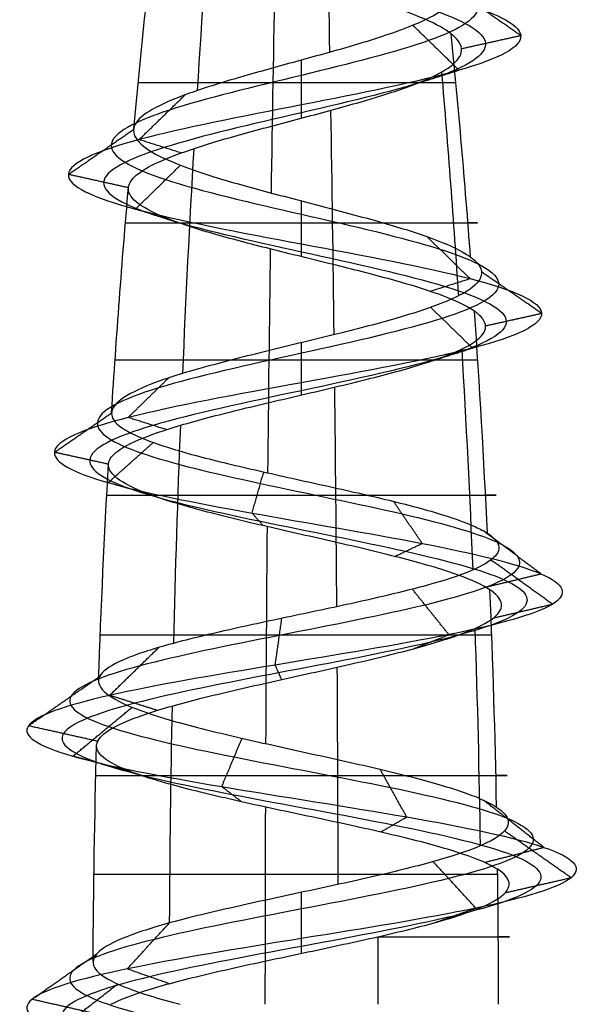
# Model space of a CAD drawing. Header units: millimetres. Extents: x -372 to 378, y -113 to 121.
# Tile 40 of 65: x 134 to 140, y 99 to 110. Entities that reach past the tile are written whole.
import ezdxf

# ---------------------------------------------------------------- set-up
doc = ezdxf.new("R2010")
doc.units = ezdxf.units.MM
doc.layers.add('Screw', color=7, linetype='Continuous', true_color=0xffffff)

msp = doc.modelspace()

# ---------------------------------------------------------------- linework, layer by layer
at = {"layer": 'Screw', "color": 7, "true_color": 0xffffff, "extrusion": (-0.984564, 2.53553e-13, -0.175023)}
for start, end in [(262.86319, 264.21696), (264.57026, 265.9361), (266.25486, 267.5883), (267.95542, 269.27354)]:
    msp.add_arc((-99.378, 1069.268, -310.934), 104.311, start, end, dxfattribs=at)
at = {"layer": 'Screw', "color": 7, "true_color": 0xffffff, "extrusion": (-0.772512, 2.53553e-13, 0.635)}
for start, end in [(263.10315, 264.44953), (264.80338, 266.17132), (266.48641, 267.81005), (268.19077, 269.50675)]:
    msp.add_arc((-99.378, 966.63, 533.574), 104.311, start, end, dxfattribs=at)
at = {"layer": 'Screw', "color": 7, "true_color": 0xffffff, "extrusion": (0.018848, 7.92053e-15, -0.999822)}
msp.add_arc((99.378, 257.803, -1003.991), 104.311, 275.31878, 276.65673, dxfattribs=at)
at = {"layer": 'Screw', "color": 7, "true_color": 0xffffff, "extrusion": (0.984564, -2.53553e-13, 0.175023)}
for start, end in [(83.72372, 85.07324), (85.41427, 86.77492), (87.10163, 88.41883), (88.80357, 90)]:
    msp.add_arc((99.378, 865.249, 310.934), 104.311, start, end, dxfattribs=at)
at = {"layer": 'Screw', "color": 7, "true_color": 0xffffff, "extrusion": (-0.326888, -8.72531e-14, 0.945063)}
msp.add_arc((-99.378, 356.409, 906.709), 104.311, 94.53679, 95.89562, dxfattribs=at)
at = {"layer": 'Screw', "color": 7, "true_color": 0xffffff, "extrusion": (-0.506335, 2.53553e-13, -0.862337)}
for start, end in [(264.33726, 265.70006), (266.02345, 267.36559), (267.7204, 269.03965)]:
    msp.add_arc((-99.378, 493.758, -937.445), 104.311, start, end, dxfattribs=at)
at = {"layer": 'Screw', "color": 7, "true_color": 0xffffff, "extrusion": (0, -1, 0)}
for centre, radius, start, end in [((136.842, 1006.749, -109.551), 1.804, 19.08, 181.08), ((136.842, 1006.749, -108.007), 1.943, 181.08, 19.08), ((136.842, 1006.749, -106.492), 2.058, 19.08, 181.08), ((136.842, 1006.749, -104.998), 2.15, 181.08, 19.08), ((136.842, 1006.749, -103.453), 2.221, 19.08, 181.08), ((136.842, 1006.749, -101.904), 2.27, 181.08, 19.08), ((136.842, 1006.749, -100.811), 2.291, 19.08, 181.08), ((136.842, 1006.749, -100.124), 2.298, 291.4094, 19.08)]:
    msp.add_arc(centre, radius, start, end, dxfattribs=at)
at = {"layer": 'Screw', "color": 7, "true_color": 0xffffff, "extrusion": (0.018848, 7.91966e-15, -0.999822)}
msp.add_arc((99.378, 257.803, -1003.991), 104.311, 273.59401, 274.96333, dxfattribs=at)
at = {"layer": 'Screw', "color": 7, "true_color": 0xffffff, "extrusion": (-0.326888, -8.72462e-14, 0.945063)}
msp.add_arc((-99.378, 356.409, 906.709), 104.311, 92.85813, 94.20781, dxfattribs=at)
at = {"layer": 'Screw', "color": 7, "true_color": 0xffffff, "extrusion": (0.018848, 7.92021e-15, -0.999822)}
msp.add_arc((99.378, 257.803, -1003.991), 104.311, 271.96827, 273.2819, dxfattribs=at)
at = {"layer": 'Screw', "color": 7, "true_color": 0xffffff, "extrusion": (-0.326888, -8.7247e-14, 0.945063)}
msp.add_arc((-99.378, 356.409, 906.709), 104.311, 91.19538, 92.51438, dxfattribs=at)
at = {"layer": 'Screw', "color": 7, "true_color": 0xffffff, "extrusion": (0.018848, 7.91984e-15, -0.999822)}
msp.add_arc((99.378, 257.803, -1003.991), 104.311, 270.26021, 271.57383, dxfattribs=at)
at = {"layer": 'Screw', "color": 7, "true_color": 0xffffff, "extrusion": (-0.326888, -8.72488e-14, 0.945063)}
msp.add_arc((-99.378, 356.409, 906.709), 104.311, 90, 90.81872, dxfattribs=at)
at = {"layer": 'Screw', "color": 7, "true_color": 0xffffff, "extrusion": (-0.930504, 2.53553e-13, -0.366281)}
msp.add_arc((-99.378, 988.671, -496.085), 104.311, 269.59028, 270, dxfattribs=at)
at = {"layer": 'Screw', "color": 7, "true_color": 0xffffff}
for points, knots in [([(135.343, 114.677, 1006.749), (135.327, 114.549, 1007.142), (135.442, 114.422, 1007.559), (135.987, 114.166, 1008.195), (136.399, 114.038, 1008.408), (137.285, 113.782, 1008.472), (137.752, 113.655, 1008.321), (138.459, 113.399, 1007.704), (138.693, 113.271, 1007.242), (138.757, 113.015, 1006.256), (138.585, 112.888, 1005.739), (137.898, 112.632, 1004.961), (137.385, 112.504, 1004.707), (136.299, 112.248, 1004.643), (135.732, 112.121, 1004.835), (134.883, 111.865, 1005.594), (134.598, 111.737, 1006.156), (134.554, 111.481, 1007.342), (134.795, 111.354, 1007.943), (135.63, 111.098, 1008.814), (136.229, 110.97, 1009.079), (137.456, 110.714, 1009.105), (138.076, 110.587, 1008.865), (138.976, 110.331, 1008.001), (139.249, 110.203, 1007.383), (139.274, 109.947, 1006.116), (139.026, 109.82, 1005.475), (138.134, 109.564, 1004.547), (137.496, 109.436, 1004.266), (136.189, 109.18, 1004.24), (135.528, 109.053, 1004.497), (134.572, 108.797, 1005.417), (134.279, 108.669, 1006.076), (134.26, 108.413, 1007.423), (134.534, 108.286, 1008.098), (135.485, 108.03, 1009.066), (136.159, 107.902, 1009.354), (137.526, 107.646, 1009.367), (138.211, 107.519, 1009.092), (139.194, 107.263, 1008.127), (139.485, 107.135, 1007.443), (139.498, 106.88, 1006.055), (139.219, 106.752, 1005.361), (138.24, 106.496, 1004.363), (137.546, 106.368, 1004.068), (136.138, 106.113, 1004.055), (135.434, 105.985, 1004.338), (134.422, 105.729, 1005.332), (134.125, 105.601, 1006.035), (134.107, 105.362, 1007.374), (134.316, 105.25, 1008.004), (135.101, 105.026, 1008.996), (135.672, 104.914, 1009.353), (136.923, 104.69, 1009.625), (137.598, 104.579, 1009.538), (138.751, 104.355, 1008.947), (139.224, 104.243, 1008.445), (139.746, 104.019, 1007.243), (139.793, 103.907, 1006.547), (139.43, 103.684, 1005.271), (139.02, 103.572, 1004.697), (137.917, 103.348, 1003.933), (137.228, 103.236, 1003.747), (135.876, 103.013, 1003.858), (135.218, 102.901, 1004.154), (134.231, 102.677, 1005.109), (133.908, 102.565, 1005.763), (133.749, 102.341, 1007.142), (133.934, 102.23, 1007.857), (134.706, 102.006, 1009.012), (135.297, 101.894, 1009.45), (136.627, 101.67, 1009.853), (137.361, 101.559, 1009.817), (138.645, 101.335, 1009.286), (139.19, 101.223, 1008.792), (139.845, 100.999, 1007.566), (139.953, 100.887, 1006.839), (139.681, 100.664, 1005.476), (139.303, 100.552, 1004.845), (138.229, 100.328, 1003.964), (137.537, 100.216, 1003.716), (136.147, 99.993, 1003.716), (135.455, 99.881, 1003.964), (134.381, 99.657, 1004.845), (134.003, 99.545, 1005.476), (133.732, 99.321, 1006.839), (133.84, 99.21, 1007.566), (134.495, 98.986, 1008.792), (135.039, 98.874, 1009.286), (136.323, 98.65, 1009.817), (137.058, 98.538, 1009.853), (138.388, 98.315, 1009.45), (138.978, 98.203, 1009.012), (139.75, 97.979, 1007.857), (139.929, 97.867, 1007.143), (139.793, 97.644, 1005.76), (139.478, 97.532, 1005.096), (138.496, 97.308, 1004.113), (137.831, 97.196, 1003.799), (136.448, 96.973, 1003.663), (135.735, 96.861, 1003.841), (134.579, 96.637, 1004.613), (134.141, 96.525, 1005.204), (133.738, 96.301, 1006.534), (133.774, 96.19, 1007.268), (134.306, 95.966, 1008.552), (134.8, 95.854, 1009.097), (136.025, 95.63, 1009.752), (136.752, 95.518, 1009.86), (138.115, 95.295, 1009.588), (138.746, 95.183, 1009.21), (139.628, 94.959, 1008.136), (139.875, 94.847, 1007.444), (139.875, 94.624, 1006.054), (139.628, 94.512, 1005.362), (138.746, 94.288, 1004.288), (138.115, 94.176, 1003.91), (136.752, 93.953, 1003.639), (136.025, 93.841, 1003.747), (134.8, 93.617, 1004.402), (134.306, 93.505, 1004.946), (133.774, 93.281, 1006.23), (133.738, 93.17, 1006.965), (134.141, 92.946, 1008.295), (134.579, 92.834, 1008.885), (135.735, 92.61, 1009.657), (136.448, 92.498, 1009.836), (137.831, 92.275, 1009.7), (138.496, 92.163, 1009.385), (139.478, 91.939, 1008.403), (139.793, 91.827, 1007.738), (139.929, 91.604, 1006.355), (139.75, 91.492, 1005.642), (138.978, 91.268, 1004.486), (138.388, 91.156, 1004.048), (137.058, 90.932, 1003.645), (136.323, 90.821, 1003.681), (135.039, 90.597, 1004.213), (134.495, 90.485, 1004.707), (133.84, 90.261, 1005.932), (133.732, 90.15, 1006.659), (134.003, 89.926, 1008.022), (134.381, 89.814, 1008.653), (135.455, 89.59, 1009.535), (136.147, 89.478, 1009.782), (137.537, 89.255, 1009.782), (138.229, 89.143, 1009.535), (139.303, 88.919, 1008.653), (139.681, 88.807, 1008.022), (139.953, 88.584, 1006.659), (139.845, 88.472, 1005.932), (139.19, 88.248, 1004.707), (138.645, 88.136, 1004.213), (137.361, 87.912, 1003.681), (136.627, 87.801, 1003.645), (135.297, 87.577, 1004.048), (134.706, 87.465, 1004.486), (133.934, 87.241, 1005.642), (133.756, 87.13, 1006.355), (133.892, 86.906, 1007.738), (134.206, 86.794, 1008.403), (135.189, 86.57, 1009.385), (135.853, 86.458, 1009.7), (137.236, 86.235, 1009.836), (137.95, 86.123, 1009.657), (139.105, 85.899, 1008.885), (139.543, 85.787, 1008.295), (139.946, 85.564, 1006.965), (139.91, 85.452, 1006.23), (139.379, 85.228, 1004.946), (138.885, 85.116, 1004.402), (137.659, 84.892, 1003.747), (136.932, 84.781, 1003.639), (135.569, 84.557, 1003.91), (134.938, 84.445, 1004.288), (134.057, 84.221, 1005.362), (133.809, 84.11, 1006.053), (133.809, 83.998, 1006.749)], [0.0909091, 0.0909091, 0.0909091, 0.0909091, 0.1022727, 0.1022727, 0.1136364, 0.1136364, 0.125, 0.125, 0.1363636, 0.1363636, 0.1477273, 0.1477273, 0.1590909, 0.1590909, 0.1704545, 0.1704545, 0.1818182, 0.1818182, 0.1931818, 0.1931818, 0.2045455, 0.2045455, 0.2159091, 0.2159091, 0.2272727, 0.2272727, 0.2386364, 0.2386364, 0.25, 0.25, 0.2613636, 0.2613636, 0.2727273, 0.2727273, 0.2840909, 0.2840909, 0.2954545, 0.2954545, 0.3068182, 0.3068182, 0.3181818, 0.3181818, 0.3295455, 0.3295455, 0.3409091, 0.3409091, 0.3522727, 0.3522727, 0.3636364, 0.3636364, 0.3735795, 0.3735795, 0.3835227, 0.3835227, 0.3934659, 0.3934659, 0.4034091, 0.4034091, 0.4133523, 0.4133523, 0.4232955, 0.4232955, 0.4332386, 0.4332386, 0.4431818, 0.4431818, 0.453125, 0.453125, 0.4630682, 0.4630682, 0.4730114, 0.4730114, 0.4829545, 0.4829545, 0.4928977, 0.4928977, 0.5028409, 0.5028409, 0.5127841, 0.5127841, 0.5227273, 0.5227273, 0.5326705, 0.5326705, 0.5426136, 0.5426136, 0.5525568, 0.5525568, 0.5625, 0.5625, 0.5724432, 0.5724432, 0.5823864, 0.5823864, 0.5923295, 0.5923295, 0.6022727, 0.6022727, 0.6122159, 0.6122159, 0.6221591, 0.6221591, 0.6321023, 0.6321023, 0.6420455, 0.6420455, 0.6519886, 0.6519886, 0.6619318, 0.6619318, 0.671875, 0.671875, 0.6818182, 0.6818182, 0.6917614, 0.6917614, 0.7017045, 0.7017045, 0.7116477, 0.7116477, 0.7215909, 0.7215909, 0.7315341, 0.7315341, 0.7414773, 0.7414773, 0.7514205, 0.7514205, 0.7613636, 0.7613636, 0.7713068, 0.7713068, 0.78125, 0.78125, 0.7911932, 0.7911932, 0.8011364, 0.8011364, 0.8110795, 0.8110795, 0.8210227, 0.8210227, 0.8309659, 0.8309659, 0.8409091, 0.8409091, 0.8508523, 0.8508523, 0.8607955, 0.8607955, 0.8707386, 0.8707386, 0.8806818, 0.8806818, 0.890625, 0.890625, 0.9005682, 0.9005682, 0.9105114, 0.9105114, 0.9204545, 0.9204545, 0.9303977, 0.9303977, 0.9403409, 0.9403409, 0.9502841, 0.9502841, 0.9602273, 0.9602273, 0.9701705, 0.9701705, 0.9801136, 0.9801136, 0.9900568, 0.9900568, 1, 1, 1, 1]), ([(137.338, 114.041, 1007.913), (137.493, 113.978, 1007.864), (137.641, 113.916, 1007.785), (138.037, 113.726, 1007.457), (138.219, 113.598, 1007.118), (138.283, 113.342, 1006.38), (138.162, 113.214, 1005.986), (137.65, 112.959, 1005.384), (137.261, 112.831, 1005.18), (136.423, 112.575, 1005.116), (135.979, 112.447, 1005.258), (135.306, 112.192, 1005.841), (135.072, 112.064, 1006.28), (135.027, 111.808, 1007.218), (135.217, 111.68, 1007.696), (135.877, 111.425, 1008.392), (136.353, 111.297, 1008.606), (137.332, 111.041, 1008.631), (137.829, 110.913, 1008.442), (138.553, 110.658, 1007.754), (138.775, 110.53, 1007.259), (138.801, 110.274, 1006.24), (138.604, 110.146, 1005.722), (137.887, 109.891, 1004.97), (137.372, 109.763, 1004.739), (136.313, 109.507, 1004.714), (135.775, 109.379, 1004.919), (134.994, 109.124, 1005.664), (134.752, 108.996, 1006.2), (134.733, 108.74, 1007.299), (134.956, 108.612, 1007.851), (135.732, 108.357, 1008.644), (136.282, 108.229, 1008.881), (137.402, 107.973, 1008.893), (137.964, 107.845, 1008.669), (138.771, 107.59, 1007.88), (139.012, 107.462, 1007.319), (139.025, 107.206, 1006.179), (138.796, 107.078, 1005.608), (137.993, 106.823, 1004.786), (137.422, 106.695, 1004.541), (136.262, 106.439, 1004.528), (135.681, 106.311, 1004.761), (134.845, 106.056, 1005.579), (134.599, 105.928, 1006.159), (134.581, 105.688, 1007.265), (134.751, 105.576, 1007.788), (135.398, 105.353, 1008.612), (135.87, 105.241, 1008.91), (136.909, 105.017, 1009.139), (137.471, 104.905, 1009.069), (138.432, 104.682, 1008.581), (138.828, 104.57, 1008.164), (139.267, 104.346, 1007.162), (139.309, 104.234, 1006.58), (139.008, 104.01, 1005.513), (138.667, 103.899, 1005.03), (137.744, 103.675, 1004.387), (137.167, 103.563, 1004.229), (136.03, 103.339, 1004.318), (135.476, 103.227, 1004.566), (134.643, 103.004, 1005.367), (134.368, 102.892, 1005.917), (134.231, 102.668, 1007.08), (134.388, 102.556, 1007.684), (135.04, 102.333, 1008.659), (135.538, 102.221, 1009.028), (136.66, 101.997, 1009.369), (137.28, 101.885, 1009.338), (138.363, 101.661, 1008.89), (138.823, 101.55, 1008.473), (139.376, 101.326, 1007.439), (139.467, 101.214, 1006.825), (139.238, 100.99, 1005.675), (138.919, 100.879, 1005.142), (138.013, 100.655, 1004.399), (137.429, 100.543, 1004.189), (136.256, 100.319, 1004.189), (135.672, 100.207, 1004.399), (134.765, 99.984, 1005.142), (134.446, 99.872, 1005.675), (134.217, 99.648, 1006.825), (134.308, 99.536, 1007.439), (134.861, 99.313, 1008.473), (135.321, 99.201, 1008.89), (136.404, 98.977, 1009.338), (137.024, 98.865, 1009.369), (138.146, 98.641, 1009.028), (138.645, 98.53, 1008.659), (139.296, 98.306, 1007.684), (139.447, 98.194, 1007.082), (139.332, 97.97, 1005.915), (139.067, 97.858, 1005.354), (138.237, 97.635, 1004.525), (137.677, 97.523, 1004.259), (136.51, 97.299, 1004.144), (135.908, 97.187, 1004.295), (134.933, 96.964, 1004.947), (134.563, 96.852, 1005.445), (134.222, 96.628, 1006.567), (134.253, 96.516, 1007.187), (134.702, 96.293, 1008.27), (135.118, 96.181, 1008.73), (136.153, 95.957, 1009.283), (136.766, 95.845, 1009.374), (137.917, 95.621, 1009.145), (138.449, 95.51, 1008.826), (139.193, 95.286, 1007.92), (139.402, 95.174, 1007.336), (139.402, 94.95, 1006.163), (139.193, 94.838, 1005.579), (138.449, 94.615, 1004.672), (137.917, 94.503, 1004.353), (136.766, 94.279, 1004.124), (136.153, 94.167, 1004.215), (135.118, 93.944, 1004.768), (134.702, 93.832, 1005.228), (134.253, 93.608, 1006.311), (134.222, 93.496, 1006.931), (134.563, 93.273, 1008.053), (134.933, 93.161, 1008.552), (135.908, 92.937, 1009.203), (136.51, 92.825, 1009.354), (137.677, 92.601, 1009.239), (138.237, 92.49, 1008.974), (139.067, 92.266, 1008.144), (139.332, 92.154, 1007.584), (139.447, 91.93, 1006.417), (139.296, 91.818, 1005.815), (138.645, 91.595, 1004.84), (138.146, 91.483, 1004.47), (137.024, 91.259, 1004.129), (136.404, 91.147, 1004.16), (135.321, 90.924, 1004.609), (134.861, 90.812, 1005.025), (134.308, 90.588, 1006.06), (134.217, 90.476, 1006.673), (134.446, 90.253, 1007.824), (134.765, 90.141, 1008.356), (135.672, 89.917, 1009.1), (136.256, 89.805, 1009.309), (137.429, 89.581, 1009.309), (138.013, 89.47, 1009.1), (138.919, 89.246, 1008.356), (139.238, 89.134, 1007.824), (139.467, 88.91, 1006.673), (139.376, 88.798, 1006.06), (138.823, 88.575, 1005.025), (138.363, 88.463, 1004.609), (137.28, 88.239, 1004.16), (136.66, 88.127, 1004.129), (135.538, 87.904, 1004.47), (135.04, 87.792, 1004.84), (134.388, 87.568, 1005.815), (134.237, 87.456, 1006.417), (134.352, 87.232, 1007.584), (134.618, 87.121, 1008.144), (135.447, 86.897, 1008.974), (136.008, 86.785, 1009.239), (137.175, 86.561, 1009.354), (137.777, 86.45, 1009.203), (138.752, 86.226, 1008.552), (139.121, 86.114, 1008.053), (139.462, 85.89, 1006.931), (139.431, 85.778, 1006.311), (138.983, 85.555, 1005.228), (138.566, 85.443, 1004.768), (137.532, 85.219, 1004.215), (136.918, 85.107, 1004.124), (135.768, 84.884, 1004.353), (135.235, 84.772, 1004.672), (134.492, 84.548, 1005.579), (134.282, 84.436, 1006.162), (134.282, 84.324, 1006.749)], [9.962929, 9.962929, 9.962929, 9.962929, 10.425509, 10.425509, 11.373282, 11.373282, 12.321056, 12.321056, 13.268829, 13.268829, 14.216603, 14.216603, 15.164377, 15.164377, 16.11215, 16.11215, 17.059924, 17.059924, 18.007697, 18.007697, 18.955471, 18.955471, 19.903244, 19.903244, 20.851018, 20.851018, 21.798791, 21.798791, 22.746565, 22.746565, 23.694338, 23.694338, 24.642112, 24.642112, 25.589885, 25.589885, 26.537659, 26.537659, 27.485432, 27.485432, 28.433206, 28.433206, 29.38098, 29.38098, 30.328753, 30.328753, 31.158055, 31.158055, 31.987357, 31.987357, 32.816659, 32.816659, 33.64596, 33.64596, 34.475262, 34.475262, 35.304564, 35.304564, 36.133866, 36.133866, 36.963168, 36.963168, 37.79247, 37.79247, 38.621772, 38.621772, 39.451073, 39.451073, 40.280375, 40.280375, 41.109677, 41.109677, 41.938979, 41.938979, 42.768281, 42.768281, 43.597583, 43.597583, 44.426884, 44.426884, 45.256186, 45.256186, 46.085488, 46.085488, 46.91479, 46.91479, 47.744092, 47.744092, 48.573394, 48.573394, 49.402695, 49.402695, 50.231997, 50.231997, 51.061299, 51.061299, 51.890601, 51.890601, 52.719903, 52.719903, 53.549205, 53.549205, 54.378507, 54.378507, 55.207808, 55.207808, 56.03711, 56.03711, 56.866412, 56.866412, 57.695714, 57.695714, 58.525016, 58.525016, 59.354318, 59.354318, 60.183619, 60.183619, 61.012921, 61.012921, 61.842223, 61.842223, 62.671525, 62.671525, 63.500827, 63.500827, 64.330129, 64.330129, 65.15943, 65.15943, 65.988732, 65.988732, 66.818034, 66.818034, 67.647336, 67.647336, 68.476638, 68.476638, 69.30594, 69.30594, 70.135242, 70.135242, 70.964543, 70.964543, 71.793845, 71.793845, 72.623147, 72.623147, 73.452449, 73.452449, 74.281751, 74.281751, 75.111053, 75.111053, 75.940354, 75.940354, 76.769656, 76.769656, 77.598958, 77.598958, 78.42826, 78.42826, 79.257562, 79.257562, 80.086864, 80.086864, 80.916165, 80.916165, 81.745467, 81.745467, 82.574769, 82.574769, 83.404071, 83.404071, 83.404071, 83.404071]), ([(136.712, 113.873, 1008.032), (136.755, 113.857, 1008.04), (136.798, 113.84, 1008.047), (137.183, 113.696, 1008.083), (137.549, 113.568, 1007.973), (138.112, 113.312, 1007.501), (138.303, 113.184, 1007.14), (138.367, 112.929, 1006.358), (138.237, 112.801, 1005.942), (137.694, 112.545, 1005.309), (137.283, 112.417, 1005.096), (136.401, 112.162, 1005.032), (135.935, 112.034, 1005.183), (135.231, 111.778, 1005.797), (134.988, 111.65, 1006.258), (134.943, 111.395, 1007.24), (135.142, 111.267, 1007.74), (135.833, 111.011, 1008.467), (136.331, 110.883, 1008.69), (137.354, 110.628, 1008.715), (137.873, 110.5, 1008.517), (138.628, 110.244, 1007.798), (138.86, 110.116, 1007.281), (138.885, 109.861, 1006.218), (138.679, 109.733, 1005.678), (137.931, 109.477, 1004.895), (137.394, 109.349, 1004.655), (136.291, 109.094, 1004.629), (135.731, 108.966, 1004.844), (134.919, 108.71, 1005.62), (134.668, 108.582, 1006.177), (134.649, 108.327, 1007.321), (134.881, 108.199, 1007.894), (135.688, 107.943, 1008.719), (136.26, 107.815, 1008.965), (137.424, 107.56, 1008.977), (138.007, 107.432, 1008.744), (138.846, 107.176, 1007.923), (139.096, 107.048, 1007.341), (139.109, 106.793, 1006.157), (138.871, 106.665, 1005.564), (138.037, 106.409, 1004.711), (137.444, 106.281, 1004.457), (136.24, 106.026, 1004.444), (135.637, 105.898, 1004.686), (134.77, 105.642, 1005.535), (134.515, 105.514, 1006.137), (134.497, 105.275, 1007.284), (134.674, 105.163, 1007.826), (135.346, 104.939, 1008.68), (135.835, 104.827, 1008.989), (136.911, 104.604, 1009.225), (137.494, 104.492, 1009.152), (138.489, 104.268, 1008.646), (138.898, 104.156, 1008.214), (139.352, 103.933, 1007.176), (139.395, 103.821, 1006.574), (139.083, 103.597, 1005.47), (138.73, 103.485, 1004.971), (137.775, 103.261, 1004.306), (137.177, 103.15, 1004.143), (136.003, 102.926, 1004.236), (135.43, 102.814, 1004.493), (134.57, 102.59, 1005.321), (134.286, 102.478, 1005.89), (134.145, 102.255, 1007.091), (134.307, 102.143, 1007.714), (134.98, 101.919, 1008.722), (135.495, 101.807, 1009.103), (136.654, 101.584, 1009.455), (137.294, 101.472, 1009.423), (138.413, 101.248, 1008.96), (138.888, 101.136, 1008.53), (139.459, 100.913, 1007.461), (139.553, 100.801, 1006.827), (139.317, 100.577, 1005.639), (138.987, 100.465, 1005.09), (138.051, 100.241, 1004.321), (137.448, 100.13, 1004.105), (136.237, 99.906, 1004.105), (135.633, 99.794, 1004.321), (134.697, 99.57, 1005.09), (134.367, 99.458, 1005.639), (134.131, 99.235, 1006.827), (134.225, 99.123, 1007.461), (134.796, 98.899, 1008.53), (135.271, 98.787, 1008.96), (136.39, 98.564, 1009.423), (137.03, 98.452, 1009.455), (138.189, 98.228, 1009.103), (138.704, 98.116, 1008.722), (139.377, 97.893, 1007.714), (139.533, 97.781, 1007.093), (139.414, 97.557, 1005.887), (139.14, 97.445, 1005.308), (138.283, 97.221, 1004.451), (137.704, 97.11, 1004.177), (136.499, 96.886, 1004.059), (135.877, 96.774, 1004.214), (134.87, 96.55, 1004.887), (134.488, 96.438, 1005.402), (134.136, 96.215, 1006.561), (134.168, 96.103, 1007.201), (134.631, 95.879, 1008.32), (135.062, 95.767, 1008.795), (136.13, 95.544, 1009.366), (136.764, 95.432, 1009.46), (137.952, 95.208, 1009.224), (138.502, 95.096, 1008.894), (139.27, 94.873, 1007.958), (139.486, 94.761, 1007.355), (139.486, 94.537, 1006.144), (139.27, 94.425, 1005.54), (138.502, 94.201, 1004.604), (137.952, 94.09, 1004.274), (136.764, 93.866, 1004.038), (136.13, 93.754, 1004.132), (135.062, 93.53, 1004.703), (134.631, 93.418, 1005.178), (134.168, 93.195, 1006.297), (134.136, 93.083, 1006.937), (134.488, 92.859, 1008.096), (134.87, 92.747, 1008.611), (135.877, 92.524, 1009.284), (136.499, 92.412, 1009.44), (137.704, 92.188, 1009.321), (138.283, 92.076, 1009.047), (139.14, 91.852, 1008.19), (139.414, 91.741, 1007.611), (139.533, 91.517, 1006.406), (139.377, 91.405, 1005.784), (138.704, 91.181, 1004.777), (138.189, 91.07, 1004.395), (137.03, 90.846, 1004.043), (136.39, 90.734, 1004.075), (135.271, 90.51, 1004.538), (134.796, 90.398, 1004.969), (134.225, 90.175, 1006.037), (134.131, 90.063, 1006.671), (134.367, 89.839, 1007.859), (134.697, 89.727, 1008.409), (135.633, 89.504, 1009.177), (136.237, 89.392, 1009.393), (137.448, 89.168, 1009.393), (138.051, 89.056, 1009.177), (138.987, 88.832, 1008.409), (139.317, 88.721, 1007.859), (139.553, 88.497, 1006.671), (139.459, 88.385, 1006.037), (138.888, 88.161, 1004.969), (138.413, 88.049, 1004.538), (137.294, 87.826, 1004.075), (136.654, 87.714, 1004.043), (135.495, 87.49, 1004.395), (134.98, 87.378, 1004.777), (134.307, 87.155, 1005.784), (134.152, 87.043, 1006.406), (134.27, 86.819, 1007.611), (134.544, 86.707, 1008.19), (135.401, 86.484, 1009.047), (135.98, 86.372, 1009.321), (137.186, 86.148, 1009.44), (137.807, 86.036, 1009.284), (138.815, 85.812, 1008.611), (139.196, 85.701, 1008.096), (139.548, 85.477, 1006.937), (139.516, 85.365, 1006.297), (139.053, 85.141, 1005.178), (138.623, 85.029, 1004.703), (137.554, 84.806, 1004.132), (136.92, 84.694, 1004.038), (135.732, 84.47, 1004.274), (135.183, 84.358, 1004.604), (134.414, 84.135, 1005.54), (134.198, 84.023, 1006.143), (134.198, 83.911, 1006.749)], [2.782471, 2.782471, 2.782471, 2.782471, 2.974275, 2.974275, 4.461413, 4.461413, 5.948551, 5.948551, 7.435688, 7.435688, 8.922826, 8.922826, 10.409964, 10.409964, 11.897102, 11.897102, 13.384239, 13.384239, 14.871377, 14.871377, 16.358515, 16.358515, 17.845652, 17.845652, 19.33279, 19.33279, 20.819928, 20.819928, 22.307065, 22.307065, 23.794203, 23.794203, 25.281341, 25.281341, 26.768478, 26.768478, 28.255616, 28.255616, 29.742754, 29.742754, 31.229892, 31.229892, 32.717029, 32.717029, 34.204167, 34.204167, 35.691305, 35.691305, 36.99255, 36.99255, 38.293796, 38.293796, 39.595041, 39.595041, 40.896287, 40.896287, 42.197532, 42.197532, 43.498777, 43.498777, 44.800023, 44.800023, 46.101268, 46.101268, 47.402514, 47.402514, 48.703759, 48.703759, 50.005005, 50.005005, 51.30625, 51.30625, 52.607496, 52.607496, 53.908741, 53.908741, 55.209987, 55.209987, 56.511232, 56.511232, 57.812478, 57.812478, 59.113723, 59.113723, 60.414969, 60.414969, 61.716214, 61.716214, 63.01746, 63.01746, 64.318705, 64.318705, 65.619951, 65.619951, 66.921196, 66.921196, 68.222442, 68.222442, 69.523687, 69.523687, 70.824933, 70.824933, 72.126178, 72.126178, 73.427423, 73.427423, 74.728669, 74.728669, 76.029914, 76.029914, 77.33116, 77.33116, 78.632405, 78.632405, 79.933651, 79.933651, 81.234896, 81.234896, 82.536142, 82.536142, 83.837387, 83.837387, 85.138633, 85.138633, 86.439878, 86.439878, 87.741124, 87.741124, 89.042369, 89.042369, 90.343615, 90.343615, 91.64486, 91.64486, 92.946106, 92.946106, 94.247351, 94.247351, 95.548597, 95.548597, 96.849842, 96.849842, 98.151088, 98.151088, 99.452333, 99.452333, 100.753579, 100.753579, 102.054824, 102.054824, 103.35607, 103.35607, 104.657315, 104.657315, 105.95856, 105.95856, 107.259806, 107.259806, 108.561051, 108.561051, 109.862297, 109.862297, 111.163542, 111.163542, 112.464788, 112.464788, 113.766033, 113.766033, 115.067279, 115.067279, 116.368524, 116.368524, 117.66977, 117.66977, 118.971015, 118.971015, 118.971015, 118.971015]), ([(138.495, 110.093, 1007.321), (138.427, 110.146, 1007.5), (138.329, 110.2, 1007.669), (138.078, 110.31, 1007.972), (137.919, 110.369, 1008.106), (137.571, 110.483, 1008.307), (137.377, 110.541, 1008.377), (136.985, 110.655, 1008.444), (136.781, 110.713, 1008.443), (136.393, 110.828, 1008.37), (136.205, 110.886, 1008.299), (135.87, 111, 1008.098), (135.719, 111.058, 1007.967), (135.478, 111.173, 1007.665), (135.384, 111.23, 1007.492), (135.264, 111.345, 1007.129), (135.236, 111.403, 1006.936), (135.244, 111.464, 1006.737), (135.244, 111.467, 1006.728), (135.245, 111.47, 1006.719)], [0.76962346, 0.76962346, 0.76962346, 0.76962346, 0.77928099, 0.77928099, 0.7895125, 0.7895125, 0.79964683, 0.79964683, 0.80969778, 0.80969778, 0.81964254, 0.81964254, 0.82950608, 0.82950608, 0.83926127, 0.83926127, 0.84891991, 0.84891991, 0.84938904, 0.84938904, 0.84938904, 0.84938904]), ([(138.431, 110.735, 1007.299), (138.498, 110.68, 1007.122), (138.536, 110.625, 1006.93), (138.546, 110.514, 1006.545), (138.516, 110.455, 1006.345), (138.392, 110.342, 1005.97), (138.294, 110.286, 1005.789), (138.046, 110.174, 1005.476), (137.893, 110.116, 1005.339), (137.55, 110.003, 1005.127), (137.356, 109.946, 1005.049), (136.958, 109.835, 1004.966), (136.748, 109.778, 1004.959), (136.342, 109.665, 1005.015), (136.14, 109.608, 1005.081), (135.774, 109.496, 1005.275), (135.605, 109.44, 1005.406), (135.324, 109.328, 1005.715), (135.208, 109.271, 1005.897), (135.047, 109.161, 1006.287), (135.001, 109.105, 1006.499), (134.991, 109.048, 1006.711), (134.991, 109.048, 1006.713), (134.991, 109.048, 1006.714)], [0.28553465, 0.28553465, 0.28553465, 0.28553465, 0.29401019, 0.29401019, 0.30280503, 0.30280503, 0.31169175, 0.31169175, 0.32063394, 0.32063394, 0.32968449, 0.32968449, 0.33877723, 0.33877723, 0.34797806, 0.34797806, 0.35722453, 0.35722453, 0.36656009, 0.36656009, 0.3759536, 0.3759536, 0.37601776, 0.37601776, 0.37601776, 0.37601776]), ([(134.933, 108.403, 1006.713), (134.94, 108.447, 1006.542), (134.97, 108.491, 1006.37), (135.09, 108.592, 1005.999), (135.196, 108.65, 1005.799), (135.465, 108.763, 1005.454), (135.632, 108.821, 1005.303), (136.001, 108.936, 1005.074), (136.208, 108.993, 1004.99), (136.631, 109.107, 1004.902), (136.852, 109.165, 1004.896), (137.275, 109.279, 1004.958), (137.483, 109.337, 1005.028), (137.856, 109.451, 1005.231), (138.026, 109.508, 1005.367), (138.304, 109.622, 1005.683), (138.415, 109.68, 1005.868), (138.565, 109.794, 1006.257), (138.606, 109.852, 1006.467), (138.611, 109.966, 1006.881), (138.577, 110.024, 1007.09), (138.504, 110.085, 1007.296), (138.5, 110.089, 1007.309), (138.495, 110.093, 1007.321)], [0.6636834, 0.6636834, 0.6636834, 0.6636834, 0.6722664, 0.6722664, 0.6833241, 0.6833241, 0.6943188, 0.6943188, 0.705226, 0.705226, 0.7160626, 0.7160626, 0.7268053, 0.7268053, 0.7374784, 0.7374784, 0.7480543, 0.7480543, 0.7585549, 0.7585549, 0.7689612, 0.7689612, 0.7696235, 0.7696235, 0.7696235, 0.7696235]), ([(134.991, 109.048, 1006.714), (134.981, 108.991, 1006.926), (135.009, 108.932, 1007.141), (135.135, 108.816, 1007.549), (135.236, 108.758, 1007.747), (135.497, 108.643, 1008.093), (135.66, 108.584, 1008.245), (136.025, 108.468, 1008.483), (136.232, 108.41, 1008.572), (136.66, 108.296, 1008.672), (136.886, 108.238, 1008.685), (137.325, 108.122, 1008.635), (137.545, 108.063, 1008.57), (137.944, 107.949, 1008.371), (138.129, 107.892, 1008.235), (138.439, 107.777, 1007.911), (138.568, 107.718, 1007.719), (138.677, 107.651, 1007.474), (138.693, 107.64, 1007.435), (138.708, 107.629, 1007.394)], [0.37601776, 0.37601776, 0.37601776, 0.37601776, 0.38543757, 0.38543757, 0.39504219, 0.39504219, 0.40468718, 0.40468718, 0.41442791, 0.41442791, 0.42420446, 0.42420446, 0.43407463, 0.43407463, 0.44398923, 0.44398923, 0.45397605, 0.45397605, 0.45586348, 0.45586348, 0.45586348, 0.45586348]), ([(138.751, 107.032, 1007.409), (138.681, 107.081, 1007.6), (138.581, 107.13, 1007.782), (138.317, 107.235, 1008.126), (138.142, 107.292, 1008.288), (137.752, 107.404, 1008.536), (137.533, 107.461, 1008.627), (137.085, 107.573, 1008.726), (136.849, 107.63, 1008.736), (136.397, 107.743, 1008.677), (136.174, 107.8, 1008.606), (135.772, 107.912, 1008.396), (135.587, 107.969, 1008.254), (135.284, 108.082, 1007.921), (135.16, 108.139, 1007.726), (134.99, 108.251, 1007.312), (134.941, 108.308, 1007.088), (134.931, 108.377, 1006.815), (134.931, 108.39, 1006.764), (134.933, 108.403, 1006.713)], [0.57110199, 0.57110199, 0.57110199, 0.57110199, 0.58124329, 0.58124329, 0.59286312, 0.59286312, 0.60441155, 0.60441155, 0.61590155, 0.61590155, 0.62731251, 0.62731251, 0.63866532, 0.63866532, 0.64993644, 0.64993644, 0.66114187, 0.66114187, 0.66368337, 0.66368337, 0.66368337, 0.66368337]), ([(138.708, 107.629, 1007.394), (138.772, 107.583, 1007.221), (138.811, 107.536, 1007.037), (138.841, 107.434, 1006.626), (138.817, 107.375, 1006.393), (138.694, 107.26, 1005.952), (138.592, 107.203, 1005.739), (138.324, 107.09, 1005.364), (138.155, 107.032, 1005.197), (137.775, 106.918, 1004.933), (137.558, 106.86, 1004.833), (137.107, 106.747, 1004.713), (136.868, 106.691, 1004.692), (136.401, 106.576, 1004.731), (136.167, 106.518, 1004.793), (135.738, 106.405, 1004.989), (135.538, 106.349, 1005.127), (135.2, 106.236, 1005.458), (135.057, 106.177, 1005.656), (134.85, 106.064, 1006.085), (134.782, 106.007, 1006.322), (134.752, 105.94, 1006.61), (134.748, 105.929, 1006.66), (134.747, 105.917, 1006.71)], [0.4558635, 0.4558635, 0.4558635, 0.4558635, 0.4640275, 0.4640275, 0.4741243, 0.4741243, 0.4843047, 0.4843047, 0.4945144, 0.4945144, 0.5048098, 0.5048098, 0.5151351, 0.5151351, 0.5255332, 0.5255332, 0.5359747, 0.5359747, 0.5464652, 0.5464652, 0.5570264, 0.5570264, 0.5592284, 0.5592284, 0.5592284, 0.5592284]), ([(134.713, 105.35, 1006.709), (134.719, 105.395, 1006.512), (134.753, 105.441, 1006.314), (134.888, 105.543, 1005.894), (135.006, 105.599, 1005.672), (135.304, 105.711, 1005.287), (135.489, 105.768, 1005.118), (135.899, 105.881, 1004.86), (136.129, 105.938, 1004.765), (136.6, 106.05, 1004.662), (136.848, 106.107, 1004.652), (137.323, 106.219, 1004.715), (137.558, 106.276, 1004.789), (137.982, 106.388, 1005.01), (138.176, 106.445, 1005.16), (138.497, 106.558, 1005.51), (138.628, 106.615, 1005.716), (138.809, 106.727, 1006.153), (138.862, 106.784, 1006.39), (138.882, 106.896, 1006.859), (138.851, 106.953, 1007.098), (138.771, 107.017, 1007.351), (138.762, 107.025, 1007.38), (138.751, 107.032, 1007.409)], [0.4519139, 0.4519139, 0.4519139, 0.4519139, 0.4617504, 0.4617504, 0.4739562, 0.4739562, 0.4861023, 0.4861023, 0.4981926, 0.4981926, 0.5102355, 0.5102355, 0.5222136, 0.5222136, 0.5341447, 0.5341447, 0.5460072, 0.5460072, 0.5578177, 0.5578177, 0.5695614, 0.5695614, 0.571102, 0.571102, 0.571102, 0.571102]), ([(134.747, 105.917, 1006.71), (134.741, 105.873, 1006.9), (134.76, 105.829, 1007.093), (134.863, 105.732, 1007.511), (134.962, 105.678, 1007.738), (135.228, 105.57, 1008.14), (135.399, 105.515, 1008.321), (135.786, 105.406, 1008.611), (136.009, 105.352, 1008.724), (136.475, 105.245, 1008.867), (136.723, 105.189, 1008.899), (137.211, 105.081, 1008.876), (137.457, 105.027, 1008.822), (137.911, 104.92, 1008.635), (138.125, 104.865, 1008.5), (138.49, 104.757, 1008.17), (138.647, 104.703, 1007.97), (138.814, 104.626, 1007.658), (138.858, 104.603, 1007.56), (138.894, 104.58, 1007.459)], [0.55922837, 0.55922837, 0.55922837, 0.55922837, 0.56759811, 0.56759811, 0.57820819, 0.57820819, 0.58884377, 0.58884377, 0.59954331, 0.59954331, 0.61026957, 0.61026957, 0.62105234, 0.62105234, 0.63186028, 0.63186028, 0.64272181, 0.64272181, 0.64741828, 0.64741828, 0.64741828, 0.64741828]), ([(138.922, 103.954, 1007.468), (138.841, 104.008, 1007.695), (138.721, 104.064, 1007.911), (138.414, 104.175, 1008.296), (138.22, 104.232, 1008.468), (137.791, 104.345, 1008.731), (137.551, 104.403, 1008.826), (137.06, 104.517, 1008.927), (136.803, 104.574, 1008.935), (136.309, 104.688, 1008.863), (136.065, 104.746, 1008.783), (135.627, 104.86, 1008.548), (135.426, 104.917, 1008.391), (135.095, 105.03, 1008.022), (134.96, 105.088, 1007.806), (134.775, 105.202, 1007.349), (134.722, 105.26, 1007.101), (134.711, 105.327, 1006.806), (134.711, 105.339, 1006.758), (134.713, 105.35, 1006.709)], [0.3503328, 0.3503328, 0.3503328, 0.3503328, 0.3623459, 0.3623459, 0.3749239, 0.3749239, 0.3874613, 0.3874613, 0.3999564, 0.3999564, 0.4124078, 0.4124078, 0.4248142, 0.4248142, 0.4371739, 0.4371739, 0.4494864, 0.4494864, 0.4519139, 0.4519139, 0.4519139, 0.4519139]), ([(138.894, 104.58, 1007.459), (138.942, 104.549, 1007.325), (138.976, 104.518, 1007.187), (139.034, 104.433, 1006.802), (139.028, 104.379, 1006.547), (138.931, 104.273, 1006.058), (138.839, 104.218, 1005.819), (138.582, 104.11, 1005.39), (138.414, 104.056, 1005.195), (138.027, 103.95, 1004.877), (137.802, 103.895, 1004.75), (137.329, 103.788, 1004.581), (137.073, 103.734, 1004.537), (136.569, 103.628, 1004.537), (136.313, 103.574, 1004.582), (135.837, 103.467, 1004.752), (135.611, 103.413, 1004.881), (135.219, 103.307, 1005.204), (135.049, 103.253, 1005.401), (134.788, 103.146, 1005.838), (134.694, 103.093, 1006.082), (134.62, 103.014, 1006.455), (134.607, 102.988, 1006.581), (134.603, 102.961, 1006.707)], [0.6474183, 0.6474183, 0.6474183, 0.6474183, 0.6536067, 0.6536067, 0.6645423, 0.6645423, 0.6754994, 0.6754994, 0.6865043, 0.6865043, 0.697529, 0.697529, 0.7085986, 0.7085986, 0.7196861, 0.7196861, 0.7308157, 0.7308157, 0.7419615, 0.7419615, 0.7531465, 0.7531465, 0.7586437, 0.7586437, 0.7586437, 0.7586437]), ([(134.581, 102.243, 1006.707), (134.587, 102.296, 1006.463), (134.633, 102.351, 1006.218), (134.805, 102.461, 1005.747), (134.938, 102.518, 1005.517), (135.269, 102.632, 1005.12), (135.471, 102.69, 1004.948), (135.917, 102.804, 1004.688), (136.165, 102.861, 1004.596), (136.671, 102.975, 1004.502), (136.935, 103.033, 1004.499), (137.442, 103.147, 1004.583), (137.691, 103.204, 1004.67), (138.137, 103.318, 1004.92), (138.341, 103.376, 1005.086), (138.676, 103.489, 1005.472), (138.811, 103.547, 1005.697), (138.994, 103.66, 1006.172), (139.044, 103.718, 1006.429), (139.055, 103.832, 1006.936), (139.015, 103.889, 1007.194), (138.93, 103.949, 1007.446), (138.926, 103.952, 1007.457), (138.922, 103.954, 1007.468)], [0.2225325, 0.2225325, 0.2225325, 0.2225325, 0.2346461, 0.2346461, 0.2475474, 0.2475474, 0.2604273, 0.2604273, 0.2732792, 0.2732792, 0.2861022, 0.2861022, 0.2988944, 0.2988944, 0.3116548, 0.3116548, 0.3243813, 0.3243813, 0.3370732, 0.3370732, 0.3497283, 0.3497283, 0.3503328, 0.3503328, 0.3503328, 0.3503328]), ([(134.603, 102.961, 1006.707), (134.6, 102.932, 1006.837), (134.608, 102.904, 1006.968), (134.665, 102.818, 1007.349), (134.747, 102.76, 1007.599), (134.99, 102.647, 1008.051), (135.153, 102.588, 1008.26), (135.535, 102.474, 1008.605), (135.76, 102.416, 1008.746), (136.237, 102.303, 1008.942), (136.497, 102.245, 1008.999), (137.013, 102.131, 1009.022), (137.278, 102.073, 1008.988), (137.773, 101.961, 1008.835), (138.01, 101.902, 1008.713), (138.425, 101.788, 1008.401), (138.608, 101.731, 1008.206), (138.851, 101.635, 1007.835), (138.934, 101.595, 1007.668), (138.995, 101.554, 1007.494)], [0.75864371, 0.75864371, 0.75864371, 0.75864371, 0.76434532, 0.76434532, 0.77561258, 0.77561258, 0.78693766, 0.78693766, 0.7982928, 0.7982928, 0.80965906, 0.80965906, 0.82105747, 0.82105747, 0.83246543, 0.83246543, 0.84390229, 0.84390229, 0.85197529, 0.85197529, 0.85197529, 0.85197529]), ([(139.007, 100.869, 1007.498), (138.995, 100.876, 1007.53), (138.983, 100.883, 1007.563), (138.873, 100.946, 1007.838), (138.731, 101.003, 1008.067), (138.383, 101.114, 1008.458), (138.173, 101.171, 1008.626), (137.713, 101.282, 1008.876), (137.458, 101.339, 1008.962), (136.942, 101.45, 1009.042), (136.674, 101.506, 1009.037), (136.161, 101.617, 1008.938), (135.911, 101.674, 1008.842), (135.463, 101.786, 1008.575), (135.26, 101.842, 1008.401), (134.93, 101.953, 1007.999), (134.798, 102.009, 1007.766), (134.624, 102.12, 1007.277), (134.579, 102.176, 1007.013), (134.58, 102.236, 1006.738), (134.581, 102.24, 1006.722), (134.581, 102.243, 1006.707)], [0.1160808, 0.1160808, 0.1160808, 0.1160808, 0.1177946, 0.1177946, 0.1308434, 0.1308434, 0.1438796, 0.1438796, 0.156901, 0.156901, 0.1699069, 0.1699069, 0.1828952, 0.1828952, 0.1958651, 0.1958651, 0.2088148, 0.2088148, 0.2217415, 0.2217415, 0.2225325, 0.2225325, 0.2225325, 0.2225325]), ([(138.995, 101.554, 1007.494), (139.021, 101.537, 1007.421), (139.043, 101.521, 1007.347), (139.122, 101.447, 1007.019), (139.139, 101.39, 1006.751), (139.082, 101.278, 1006.233), (139.007, 101.22, 1005.975), (138.779, 101.106, 1005.506), (138.621, 101.05, 1005.287), (138.246, 100.938, 1004.922), (138.024, 100.88, 1004.77), (137.548, 100.767, 1004.553), (137.287, 100.71, 1004.485), (136.765, 100.598, 1004.442), (136.496, 100.54, 1004.466), (135.99, 100.427, 1004.601), (135.745, 100.371, 1004.715), (135.313, 100.259, 1005.015), (135.121, 100.202, 1005.204), (134.816, 100.089, 1005.632), (134.699, 100.033, 1005.876), (134.576, 99.936, 1006.316), (134.547, 99.894, 1006.511), (134.543, 99.852, 1006.706)], [0.8519753, 0.8519753, 0.8519753, 0.8519753, 0.8553467, 0.8553467, 0.8668169, 0.8668169, 0.8782926, 0.8782926, 0.8897909, 0.8897909, 0.9012928, 0.9012928, 0.912814, 0.912814, 0.924337, 0.924337, 0.9358761, 0.9358761, 0.947415, 0.947415, 0.958967, 0.958967, 0.9674903, 0.9674903, 0.9674903, 0.9674903]), ([(134.738, 99.378, 1005.817), (134.845, 99.434, 1005.577), (134.995, 99.491, 1005.352), (135.359, 99.602, 1004.971), (135.576, 99.659, 1004.81), (136.047, 99.771, 1004.575), (136.306, 99.827, 1004.497), (136.828, 99.938, 1004.435), (137.098, 99.995, 1004.449), (137.611, 100.107, 1004.567), (137.86, 100.163, 1004.672), (138.302, 100.274, 1004.956), (138.501, 100.331, 1005.139), (138.821, 100.443, 1005.556), (138.946, 100.499, 1005.796), (139.106, 100.61, 1006.296), (139.143, 100.667, 1006.563), (139.125, 100.771, 1007.053), (139.082, 100.82, 1007.282), (139.007, 100.869, 1007.498)], [0, 0, 0, 0, 0.0131018, 0.0131018, 0.0262038, 0.0262038, 0.0393054, 0.0393054, 0.0524026, 0.0524026, 0.0654962, 0.0654962, 0.0785829, 0.0785829, 0.0916631, 0.0916631, 0.1047336, 0.1047336, 0.1160808, 0.1160808, 0.1160808, 0.1160808]), ([(134.543, 99.852, 1006.706), (134.541, 99.837, 1006.775), (134.543, 99.822, 1006.844), (134.566, 99.751, 1007.175), (134.631, 99.695, 1007.438), (134.844, 99.584, 1007.919), (134.994, 99.527, 1008.144), (135.275, 99.44, 1008.44), (135.385, 99.409, 1008.536), (135.503, 99.378, 1008.62)], [0.96749033, 0.96749033, 0.96749033, 0.96749033, 0.97051672, 0.97051672, 0.9820765, 0.9820765, 0.99363206, 0.99363206, 1, 1, 1, 1])]:
    msp.add_open_spline(points, degree=3, knots=knots, dxfattribs=at)
for points in [[(139.262, 110.075, 1006.749), (138.901, 110.324, 1006.749), (138.541, 110.573, 1006.749)], [(138.58, 109.692, 1005.011), (138.326, 109.94, 1005.265), (138.072, 110.187, 1005.519)], [(138.608, 109.93, 1006.749), (138.935, 110.003, 1006.749), (139.262, 110.075, 1006.749)], [(136.842, 109.308, 1004.253), (136.842, 109.556, 1004.612), (136.842, 109.803, 1004.97)], [(138.118, 109.546, 1005.473), (138.349, 109.619, 1005.242), (138.58, 109.692, 1005.011)], [(135.05, 108.925, 1004.957), (135.304, 109.173, 1005.211), (135.558, 109.42, 1005.465)], [(136.842, 109.162, 1004.908), (136.842, 109.235, 1004.58), (136.842, 109.308, 1004.253)], [(134.269, 108.541, 1006.749), (134.629, 108.79, 1006.749), (134.989, 109.038, 1006.749)], [(135.515, 108.778, 1005.422), (135.282, 108.852, 1005.189), (135.05, 108.925, 1004.957)], [(135.009, 108.158, 1008.582), (135.258, 108.4, 1008.333), (135.506, 108.643, 1008.085)], [(134.931, 108.394, 1006.749), (134.6, 108.468, 1006.749), (134.269, 108.541, 1006.749)], [(136.842, 107.774, 1009.36), (136.842, 108.012, 1009.016), (136.842, 108.249, 1008.672)], [(135.468, 108.013, 1008.123), (135.239, 108.086, 1008.353), (135.009, 108.158, 1008.582)], [(138.702, 107.391, 1008.609), (138.464, 107.624, 1008.371), (138.225, 107.856, 1008.132)], [(136.842, 107.632, 1008.723), (136.842, 107.703, 1009.042), (136.842, 107.774, 1009.36)], [(139.492, 107.007, 1006.749), (139.161, 107.236, 1006.749), (138.829, 107.464, 1006.749)], [(138.259, 107.251, 1008.166), (138.481, 107.321, 1008.388), (138.702, 107.391, 1008.609)], [(138.729, 106.624, 1004.862), (138.499, 106.849, 1005.092), (138.268, 107.074, 1005.323)], [(138.874, 106.87, 1006.749), (139.183, 106.939, 1006.749), (139.492, 107.007, 1006.749)], [(136.842, 106.24, 1004.061), (136.842, 106.462, 1004.383), (136.842, 106.684, 1004.704)], [(138.298, 106.488, 1005.294), (138.513, 106.556, 1005.078), (138.729, 106.624, 1004.862)], [(134.928, 105.857, 1004.835), (135.153, 106.076, 1005.06), (135.377, 106.296, 1005.284)], [(136.842, 106.106, 1004.665), (136.842, 106.173, 1004.363), (136.842, 106.24, 1004.061)], [(134.116, 105.473, 1006.749), (134.431, 105.691, 1006.749), (134.746, 105.908, 1006.749)], [(135.352, 105.723, 1005.259), (135.14, 105.79, 1005.047), (134.928, 105.857, 1004.835)], [(134.709, 105.138, 1008.5), (134.957, 105.36, 1008.296), (135.206, 105.582, 1008.092)], [(134.712, 105.341, 1006.749), (134.414, 105.407, 1006.749), (134.116, 105.473, 1006.749)], [(136.297, 104.802, 1009.489), (136.361, 105.029, 1009.166), (136.426, 105.256, 1008.843)], [(135.181, 105.002, 1008.113), (134.945, 105.07, 1008.306), (134.709, 105.138, 1008.5)], [(138.175, 104.467, 1009.242), (138.016, 104.699, 1008.945), (137.857, 104.932, 1008.648)], [(136.419, 104.663, 1008.875), (136.358, 104.733, 1009.182), (136.297, 104.802, 1009.489)], [(139.485, 104.131, 1007.844), (139.166, 104.369, 1007.712), (138.847, 104.608, 1007.58)], [(137.872, 104.323, 1008.675), (138.023, 104.395, 1008.959), (138.175, 104.467, 1009.242)], [(139.612, 103.796, 1005.909), (139.273, 104.04, 1006.012), (138.934, 104.284, 1006.115)], [(138.874, 103.984, 1007.591), (139.18, 104.058, 1007.717), (139.485, 104.131, 1007.844)], [(138.469, 103.46, 1004.315), (138.267, 103.711, 1004.617), (138.065, 103.962, 1004.92)], [(138.961, 103.644, 1006.107), (139.286, 103.72, 1006.008), (139.612, 103.796, 1005.909)], [(136.552, 103.124, 1003.802), (136.589, 103.382, 1004.174), (136.625, 103.64, 1004.546)], [(138.079, 103.304, 1004.897), (138.274, 103.382, 1004.606), (138.469, 103.46, 1004.315)], [(134.725, 102.789, 1004.632), (134.996, 103.054, 1004.903), (135.268, 103.319, 1005.175)], [(136.623, 102.964, 1004.52), (136.587, 103.044, 1004.161), (136.552, 103.124, 1003.802)], [(133.828, 102.453, 1006.452), (134.221, 102.726, 1006.491), (134.614, 102.998, 1006.53)], [(135.251, 102.623, 1005.158), (134.988, 102.706, 1004.895), (134.725, 102.789, 1004.632)], [(134.32, 102.118, 1008.434), (134.646, 102.388, 1008.217), (134.972, 102.658, 1007.999)], [(134.593, 102.282, 1006.528), (134.21, 102.368, 1006.49), (133.828, 102.453, 1006.452)], [(135.962, 101.782, 1009.652), (136.074, 102.049, 1009.282), (136.186, 102.316, 1008.912)], [(134.955, 101.948, 1008.01), (134.638, 102.033, 1008.222), (134.32, 102.118, 1008.434)], [(138.003, 101.447, 1009.551), (137.857, 101.71, 1009.198), (137.71, 101.974, 1008.845)], [(136.181, 101.614, 1008.928), (136.071, 101.698, 1009.29), (135.962, 101.782, 1009.652)], [(139.517, 101.111, 1008.179), (139.184, 101.372, 1008.001), (138.85, 101.633, 1007.822)], [(137.716, 101.28, 1008.859), (137.859, 101.363, 1009.205), (138.003, 101.447, 1009.551)], [(139.817, 100.776, 1006.157), (139.449, 101.034, 1006.231), (139.082, 101.293, 1006.304)], [(138.861, 100.945, 1007.828), (139.189, 101.028, 1008.004), (139.517, 101.111, 1008.179)], [(138.766, 100.44, 1004.404), (138.53, 100.697, 1004.692), (138.294, 100.953, 1004.98)], [(139.092, 100.611, 1006.302), (139.454, 100.693, 1006.23), (139.817, 100.776, 1006.157)], [(136.842, 100.104, 1003.716), (136.842, 100.36, 1004.086), (136.842, 100.615, 1004.455)], [(138.3, 100.276, 1004.973), (138.533, 100.358, 1004.689), (138.766, 100.44, 1004.404)], [(134.918, 99.769, 1004.404), (135.151, 100.023, 1004.689), (135.385, 100.277, 1004.973)], [(136.842, 99.941, 1004.45), (136.842, 100.023, 1004.083), (136.842, 100.104, 1003.716)], [(133.867, 99.433, 1006.157), (134.227, 99.686, 1006.229), (134.587, 99.939, 1006.301)], [(135.382, 99.606, 1004.971), (135.15, 99.687, 1004.688), (134.918, 99.769, 1004.404)], [(134.167, 99.098, 1008.179), (134.49, 99.35, 1008.006), (134.813, 99.603, 1007.834)], [(134.585, 99.27, 1006.3), (134.226, 99.352, 1006.229), (133.867, 99.433, 1006.157)]]:
    msp.add_open_spline(points, degree=2, dxfattribs=at)

doc.saveas('drawing.dxf')
